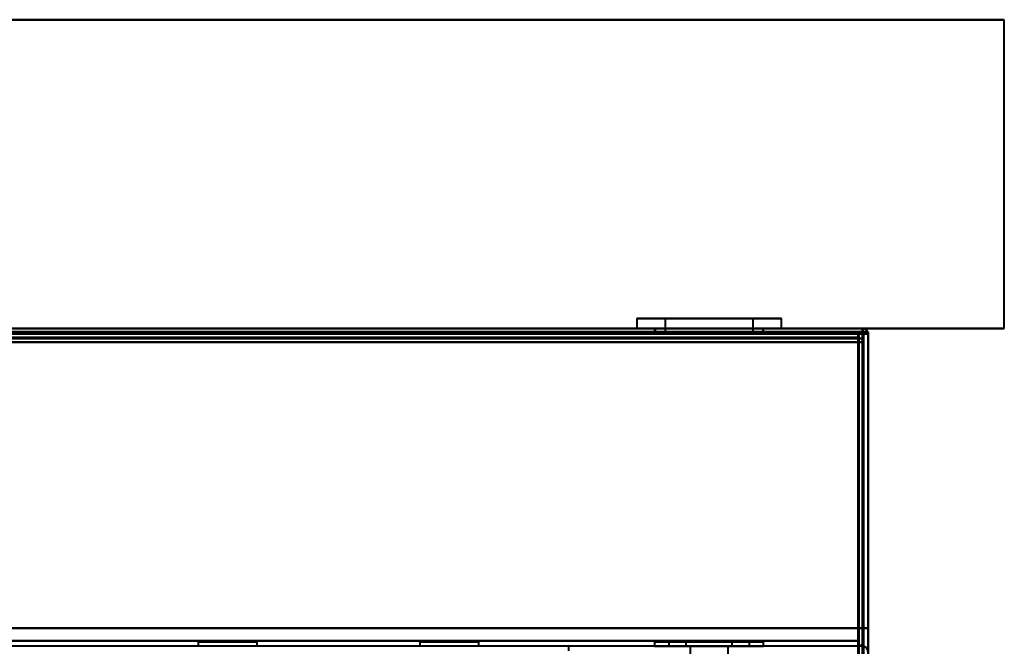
# Model space of a CAD drawing. Header units: millimetres. Extents: x -1087 to 1688, y -120 to 1171.
# Tile 89 of 90: x 597 to 705, y 1063 to 1132. Entities that reach past the tile are written whole.
import ezdxf

# ---------------------------------------------------------------- set-up
doc = ezdxf.new("R2010")
doc.units = ezdxf.units.MM
doc.layers.add('A-GENM', color=13, linetype='Continuous', lineweight=40)
doc.layers.add('G-IMPT', color=8, linetype='Continuous', lineweight=40)

# ---------------------------------------------------------------- blocks, each defined once
blk = doc.blocks.new('Nexa Toit - 1000-768948-Arrière')
at = {"layer": 'A-GENM'}
for p, q in [((-705, 1132.37), (705, 1132.37)), ((705, 1132.37), (-705, 1132.37)), ((705, 1098.37), (705, 1132.37)), ((705, 1098.37), (705, 1132.37)), ((-705, 1098.37), (705, 1098.37)), ((705, 1098.37), (-705, 1098.37))]:
    blk.add_line(p, q, dxfattribs=at)
blk = doc.blocks.new('Maintenance r21 - Maintenance r21-769076-Arrière')
at = {"layer": 'A-GENM'}
for p, q in [((-690, 1098), (690, 1098)), ((690, 1098), (-690, 1098)), ((690, 1098), (690, 0)), ((690, 0), (690, 1098))]:
    blk.add_line(p, q, dxfattribs=at)
blk = doc.blocks.new('NEXA 1500 CALQUES_dwg-769064-Arrière')
at = {"layer": 'G-IMPT'}
for p, q in [((664.55, 1099.47), (664.55, 1098.37)), ((664.55, 1099.47), (664.55, 1098.37)), ((675.55, 1099.47), (664.55, 1099.47)), ((675.55, 1099.47), (664.55, 1099.47)), ((664.55, 1099.47), (675.55, 1099.47)), ((664.55, 1099.47), (675.55, 1099.47)), ((667.65, 1099.47), (667.65, 1097.87)), ((667.65, 1099.47), (667.65, 1097.87)), ((674.36, 1099.47), (667.65, 1099.47)), ((674.36, 1099.47), (667.65, 1099.47)), ((667.65, 1099.47), (674.36, 1099.47)), ((667.65, 1099.47), (674.36, 1099.47)), ((680.45, 1099.47), (669.45, 1099.47)), ((680.45, 1099.47), (669.45, 1099.47)), ((669.45, 1099.47), (680.45, 1099.47)), ((669.45, 1099.47), (680.45, 1099.47)), ((677.35, 1099.47), (670.64, 1099.47)), ((677.35, 1099.47), (670.64, 1099.47)), ((670.64, 1099.47), (677.35, 1099.47)), ((670.64, 1099.47), (677.35, 1099.47)), ((677.35, 1097.87), (677.35, 1099.47)), ((677.35, 1097.87), (677.35, 1099.47)), ((680.45, 1098.37), (680.45, 1099.47)), ((680.45, 1098.37), (680.45, 1099.47)), ((689.4, 1098.37), (-689.4, 1098.37)), ((675.55, 1098.37), (664.55, 1098.37)), ((675.55, 1098.37), (664.55, 1098.37)), ((664.55, 1098.37), (675.55, 1098.37)), ((664.55, 1098.37), (675.55, 1098.37)), ((666.5, 1098.37), (666.5, 1097.87)), ((666.5, 1098.37), (666.5, 1097.87)), ((672.5, 1098.37), (666.5, 1098.37)), ((672.5, 1098.37), (666.5, 1098.37)), ((666.55, 1098.37), (666.55, 1097.87)), ((666.55, 1098.37), (666.55, 1097.87)), ((666.55, 1098.37), (674.78, 1098.37)), ((666.55, 1098.37), (674.78, 1098.37)), ((680.45, 1098.37), (669.45, 1098.37)), ((680.45, 1098.37), (669.45, 1098.37)), ((669.45, 1098.37), (680.45, 1098.37)), ((669.45, 1098.37), (680.45, 1098.37)), ((670.22, 1098.37), (678.45, 1098.37)), ((670.22, 1098.37), (678.45, 1098.37)), ((678.5, 1098.37), (672.5, 1098.37)), ((678.5, 1098.37), (672.5, 1098.37)), ((678.45, 1097.87), (678.45, 1098.37)), ((678.45, 1097.87), (678.45, 1098.37)), ((678.5, 1097.87), (678.5, 1098.37)), ((678.5, 1097.87), (678.5, 1098.37)), ((689.4, 1098.37), (689.4, 1097.77)), ((689.4, 1098.37), (689.4, 1097.77)), ((689.4, 1097.77), (689.4, 1098.37)), ((689.4, 1097.77), (689.4, 1098.37)), ((689.4, 1098.37), (689.4, 1097.77)), ((689.4, 1097.77), (689.4, 1098.37)), ((688.9, 1097.87), (176.1, 1097.87)), ((666.5, 1097.87), (672.5, 1097.87)), ((666.5, 1097.87), (672.5, 1097.87)), ((674.78, 1097.87), (666.55, 1097.87)), ((674.78, 1097.87), (666.55, 1097.87)), ((677.35, 1097.87), (667.65, 1097.87)), ((677.35, 1097.87), (667.65, 1097.87)), ((677.35, 1097.87), (667.65, 1097.87)), ((677.35, 1097.87), (667.65, 1097.87)), ((667.65, 1097.87), (674.36, 1097.87)), ((667.65, 1097.87), (674.36, 1097.87)), ((678.45, 1097.87), (670.22, 1097.87)), ((678.45, 1097.87), (670.22, 1097.87)), ((670.64, 1097.87), (677.35, 1097.87)), ((670.64, 1097.87), (677.35, 1097.87)), ((672.5, 1097.87), (678.5, 1097.87)), ((672.5, 1097.87), (678.5, 1097.87)), ((672.5, 1097.87), (678.5, 1097.87)), ((672.5, 1097.87), (678.5, 1097.87)), ((674.36, 1097.87), (677.35, 1097.87)), ((674.36, 1097.87), (677.35, 1097.87)), ((678.45, 1097.87), (674.78, 1097.87)), ((678.45, 1097.87), (674.78, 1097.87)), ((688.9, 1097.87), (688.9, 1097.27)), ((688.9, 1097.27), (688.9, 1097.87)), ((688.9, 1097.27), (689.5, 1097.27)), ((689.5, 1097.27), (688.9, 1097.27)), ((690, 1097.77), (689.4, 1097.77)), ((689.4, 1097.77), (690, 1097.77)), ((689.5, 129.47), (689.5, 1097.27)), ((616.25, 1063.87), (616.25, 1063.37)), ((616.25, 1063.87), (619.5, 1063.87)), ((619.5, 1063.87), (616.25, 1063.87)), ((619.5, 1063.87), (622.75, 1063.87)), ((622.75, 1063.87), (619.5, 1063.87)), ((622.75, 1063.37), (622.75, 1063.87)), ((640.65, 1063.87), (640.65, 1063.37)), ((640.65, 1063.87), (643.9, 1063.87)), ((643.9, 1063.87), (640.65, 1063.87)), ((643.9, 1063.87), (647.15, 1063.87)), ((647.15, 1063.87), (643.9, 1063.87)), ((647.15, 1063.37), (647.15, 1063.87)), ((666.5, 1063.87), (666.5, 1063.37)), ((666.5, 1063.87), (666.5, 1063.37)), ((672.5, 1063.87), (666.5, 1063.87)), ((666.5, 1063.87), (672.5, 1063.87)), ((672.5, 1063.87), (666.5, 1063.87)), ((666.5, 1063.87), (672.5, 1063.87)), ((668.05, 1063.87), (668.05, 1063.37)), ((668.05, 1063.87), (668.05, 1063.37)), ((668.05, 1063.87), (674.2, 1063.87)), ((676.95, 1063.87), (668.05, 1063.87)), ((676.95, 1063.87), (668.05, 1063.87)), ((668.05, 1063.87), (674.2, 1063.87)), ((676.95, 1063.87), (668.05, 1063.87)), ((676.95, 1063.87), (668.05, 1063.87)), ((669.95, 1063.87), (669.95, 1063.37)), ((669.95, 1063.87), (669.95, 1063.37)), ((669.95, 1063.87), (675.05, 1063.87)), ((669.95, 1063.87), (675.05, 1063.87)), ((669.95, 1063.87), (675.05, 1063.87)), ((669.95, 1063.87), (675.05, 1063.87)), ((673.48, 1063.87), (669.95, 1063.87)), ((673.48, 1063.87), (669.95, 1063.87)), ((670.8, 1063.87), (676.95, 1063.87)), ((670.8, 1063.87), (676.95, 1063.87)), ((675.05, 1063.87), (671.52, 1063.87)), ((675.05, 1063.87), (671.52, 1063.87)), ((678.5, 1063.87), (672.5, 1063.87)), ((672.5, 1063.87), (678.5, 1063.87)), ((678.5, 1063.87), (672.5, 1063.87)), ((672.5, 1063.87), (678.5, 1063.87)), ((675.05, 1063.87), (673.48, 1063.87)), ((675.05, 1063.87), (673.48, 1063.87)), ((674.2, 1063.87), (676.95, 1063.87)), ((674.2, 1063.87), (676.95, 1063.87)), ((675.05, 1063.37), (675.05, 1063.87)), ((675.05, 1063.37), (675.05, 1063.87)), ((676.95, 1063.37), (676.95, 1063.87)), ((676.95, 1063.37), (676.95, 1063.87)), ((678.5, 1063.37), (678.5, 1063.87)), ((678.5, 1063.37), (678.5, 1063.87)), ((688.9, 1063.37), (688.9, 1063.97)), ((688.9, 1063.37), (688.9, 1063.97)), ((688.9, 1063.97), (688.9, 1063.37)), ((688.9, 1063.97), (688.9, 1063.37)), ((666.5, 1063.37), (672.5, 1063.37)), ((666.5, 1063.37), (672.5, 1063.37)), ((670.8, 1063.37), (668.05, 1063.37)), ((674.2, 1063.37), (668.05, 1063.37)), ((669.95, 1063.37), (673.48, 1063.37)), ((669.95, 1063.37), (671.52, 1063.37)), ((670.4, 1063.37), (670.4, 1062.37)), ((670.4, 1063.37), (670.4, 1062.37)), ((672.5, 1063.37), (670.4, 1063.37)), ((674.6, 1063.37), (670.4, 1063.37)), ((676.95, 1063.37), (670.8, 1063.37)), ((671.52, 1063.37), (675.05, 1063.37)), ((672.5, 1063.37), (678.5, 1063.37)), ((674.6, 1063.37), (672.5, 1063.37)), ((674.6, 1062.37), (674.6, 1063.37)), ((674.6, 1062.37), (674.6, 1063.37))]:
    blk.add_line(p, q, dxfattribs=at)
at = {"layer": 'G-IMPT', "flags": 128}
for points in [[(689.4, 1098.37), (344.7, 1098.37), (0, 1098.37), (-344.7, 1098.37), (-689.4, 1098.37)], [(-689.4, 1098.37), (-344.7, 1098.37), (0, 1098.37), (344.7, 1098.37), (689.4, 1098.37)], [(-689.4, 1098.37), (-344.7, 1098.37), (0, 1098.37), (344.7, 1098.37), (689.4, 1098.37)], [(689.4, 1098.37), (344.7, 1098.37), (0, 1098.37), (-344.7, 1098.37), (-689.4, 1098.37)], [(689.4, 1098.37), (560.95, 1098.37), (432.5, 1098.37), (304.05, 1098.37), (175.6, 1098.37)], [(689.4, 1098.37), (560.95, 1098.37), (432.5, 1098.37), (304.05, 1098.37), (175.6, 1098.37)], [(175.6, 1098.37), (304.05, 1098.37), (432.5, 1098.37), (560.95, 1098.37), (689.4, 1098.37)], [(175.6, 1098.37), (304.05, 1098.37), (432.5, 1098.37), (560.95, 1098.37), (689.4, 1098.37)], [(689.4, 1098.37), (689.41, 1098.23), (689.42, 1098.1), (689.44, 1097.96), (689.45, 1097.82)], [(689.45, 1097.82), (689.44, 1097.96), (689.42, 1098.1), (689.41, 1098.23), (689.4, 1098.37)], [(689.4, 1098.37), (689.4, 1098.23), (689.4, 1098.1), (689.4, 1097.96), (689.4, 1097.82)], [(689.4, 1097.82), (689.4, 1097.96), (689.4, 1098.1), (689.4, 1098.23), (689.4, 1098.37)], [(689.4, 1097.87), (689.4, 1098), (689.4, 1098.12), (689.4, 1098.25), (689.4, 1098.37)], [(689.4, 1098.37), (689.4, 1098.25), (689.4, 1098.12), (689.4, 1098), (689.4, 1097.87)], [(-689.4, 1097.87), (-344.7, 1097.87), (0, 1097.87), (344.7, 1097.87), (689.4, 1097.87)], [(689.4, 1097.87), (344.7, 1097.87), (0, 1097.87), (-344.7, 1097.87), (-689.4, 1097.87)], [(689.4, 1097.77), (344.7, 1097.77), (0, 1097.77), (-344.7, 1097.77), (-689.4, 1097.77)], [(-689.4, 1097.77), (-344.7, 1097.77), (0, 1097.77), (344.7, 1097.77), (689.4, 1097.77)], [(-689.4, 1097.77), (-344.7, 1097.77), (0, 1097.77), (344.7, 1097.77), (689.4, 1097.77)], [(689.4, 1097.77), (344.7, 1097.77), (0, 1097.77), (-344.7, 1097.77), (-689.4, 1097.77)], [(689.4, 1097.77), (344.7, 1097.77), (0, 1097.77), (-344.7, 1097.77), (-689.4, 1097.77)], [(-689.4, 1097.77), (-344.7, 1097.77), (0, 1097.77), (344.7, 1097.77), (689.4, 1097.77)], [(689, 1097.87), (344.5, 1097.87), (0, 1097.87), (-344.5, 1097.87), (-689, 1097.87)], [(-689, 1097.87), (-344.5, 1097.87), (0, 1097.87), (344.5, 1097.87), (689, 1097.87)], [(-689, 1097.87), (-344.5, 1097.87), (0, 1097.87), (344.5, 1097.87), (689, 1097.87)], [(689, 1097.87), (344.5, 1097.87), (0, 1097.87), (-344.5, 1097.87), (-689, 1097.87)], [(175.6, 1097.87), (304.05, 1097.87), (432.5, 1097.87), (560.95, 1097.87), (689.4, 1097.87)], [(689.4, 1097.77), (560.95, 1097.77), (432.5, 1097.77), (304.05, 1097.77), (175.6, 1097.77)], [(689.4, 1097.77), (560.95, 1097.77), (432.5, 1097.77), (304.05, 1097.77), (175.6, 1097.77)], [(175.6, 1097.77), (304.05, 1097.77), (432.5, 1097.77), (560.95, 1097.77), (689.4, 1097.77)], [(688.9, 1097.87), (560.7, 1097.87), (432.5, 1097.87), (304.3, 1097.87), (176.1, 1097.87)], [(176.1, 1097.87), (304.3, 1097.87), (432.5, 1097.87), (560.7, 1097.87), (688.9, 1097.87)], [(688.9, 1097.87), (560.7, 1097.87), (432.5, 1097.87), (304.3, 1097.87), (176.1, 1097.87)], [(176.1, 1097.87), (304.3, 1097.87), (432.5, 1097.87), (560.7, 1097.87), (688.9, 1097.87)], [(688.9, 1097.87), (560.7, 1097.87), (432.5, 1097.87), (304.3, 1097.87), (176.1, 1097.87)], [(176.1, 1097.87), (304.3, 1097.87), (432.5, 1097.87), (560.7, 1097.87), (688.9, 1097.87)], [(688.9, 1097.37), (560.7, 1097.37), (432.5, 1097.37), (304.3, 1097.37), (176.1, 1097.37)], [(176.1, 1097.37), (304.3, 1097.37), (432.5, 1097.37), (560.7, 1097.37), (688.9, 1097.37)], [(688.9, 1097.37), (560.7, 1097.37), (432.5, 1097.37), (304.3, 1097.37), (176.1, 1097.37)], [(176.1, 1097.27), (304.3, 1097.27), (432.5, 1097.27), (560.7, 1097.27), (688.9, 1097.27)], [(176.1, 1097.27), (304.3, 1097.27), (432.5, 1097.27), (560.7, 1097.27), (688.9, 1097.27)], [(688.9, 1097.27), (560.7, 1097.27), (432.5, 1097.27), (304.3, 1097.27), (176.1, 1097.27)], [(688.9, 1097.87), (688.9, 1097.75), (688.9, 1097.62), (688.9, 1097.5), (688.9, 1097.37)], [(688.9, 1097.37), (688.9, 1097.5), (688.9, 1097.62), (688.9, 1097.75), (688.9, 1097.87)], [(689.4, 1097.87), (689.27, 1097.87), (689.15, 1097.87), (689.02, 1097.87), (688.9, 1097.87)], [(688.9, 1097.87), (689.02, 1097.87), (689.15, 1097.87), (689.27, 1097.87), (689.4, 1097.87)], [(688.9, 1097.32), (688.9, 1097.33), (688.9, 1097.35), (688.9, 1097.36), (688.9, 1097.37)], [(688.9, 1097.27), (688.9, 1097.28), (688.9, 1097.3), (688.9, 1097.31), (688.9, 1097.32)], [(688.9, 1097.27), (688.9, 855.32), (688.9, 613.37), (688.9, 371.42), (688.9, 129.47)], [(688.9, 129.47), (688.9, 371.42), (688.9, 613.37), (688.9, 855.32), (688.9, 1097.27)], [(688.9, 1097.27), (688.9, 855.32), (688.9, 613.37), (688.9, 371.42), (688.9, 129.47)], [(688.95, 1097.27), (688.94, 1097.27), (688.92, 1097.27), (688.91, 1097.27), (688.9, 1097.27)], [(689, 1097.87), (688.99, 1089.37), (688.97, 1080.87), (688.96, 1072.37), (688.95, 1063.87)], [(688.95, 1063.87), (688.96, 1072.37), (688.97, 1080.87), (688.99, 1089.37), (689, 1097.87)], [(689, 1097.27), (688.99, 1097.27), (688.97, 1097.27), (688.96, 1097.27), (688.95, 1097.27)], [(689, 1063.87), (689, 1072.37), (689, 1080.87), (689, 1089.37), (689, 1097.87)], [(689, 1097.87), (689, 1089.37), (689, 1080.87), (689, 1072.37), (689, 1063.87)], [(689, 129.47), (689, 371.42), (689, 613.37), (689, 855.32), (689, 1097.27)], [(689, 1097.27), (689, 855.32), (689, 613.37), (689, 371.42), (689, 129.47)], [(689, 129.47), (689, 371.42), (689, 613.37), (689, 855.32), (689, 1097.27)], [(689, 1097.27), (689.12, 1097.27), (689.25, 1097.27), (689.37, 1097.27), (689.5, 1097.27)], [(689.5, 1097.27), (689.37, 1097.27), (689.25, 1097.27), (689.12, 1097.27), (689, 1097.27)], [(689.4, 1097.87), (689.4, 1097.86), (689.4, 1097.85), (689.4, 1097.83), (689.4, 1097.82)], [(689.4, 1097.82), (689.4, 1089.71), (689.4, 1081.6), (689.4, 1073.48), (689.4, 1065.37)], [(689.4, 1065.37), (689.4, 1073.48), (689.4, 1081.6), (689.4, 1089.71), (689.4, 1097.82)], [(689.4, 1097.82), (689.4, 1097.81), (689.4, 1097.8), (689.4, 1097.78), (689.4, 1097.77)], [(689.4, 1097.77), (689.4, 1089.67), (689.4, 1081.57), (689.4, 1073.47), (689.4, 1065.37)], [(689.4, 1065.37), (689.4, 1073.47), (689.4, 1081.57), (689.4, 1089.67), (689.4, 1097.77)], [(689.4, 1065.37), (689.4, 1073.47), (689.4, 1081.57), (689.4, 1089.67), (689.4, 1097.77)], [(689.4, 1097.77), (689.4, 1089.67), (689.4, 1081.57), (689.4, 1073.47), (689.4, 1065.37)], [(689.4, 128.97), (689.4, 371.17), (689.4, 613.37), (689.4, 855.57), (689.4, 1097.77)], [(689.4, 1065.37), (689.4, 1073.47), (689.4, 1081.57), (689.4, 1089.67), (689.4, 1097.77)], [(689.4, 1097.77), (689.4, 1089.67), (689.4, 1081.57), (689.4, 1073.47), (689.4, 1065.37)], [(689.4, 1097.77), (689.4, 855.57), (689.4, 613.37), (689.4, 371.17), (689.4, 128.97)], [(689.4, 1097.77), (689.41, 1097.77), (689.42, 1097.77), (689.44, 1097.77), (689.45, 1097.77)], [(689.4, 128.97), (689.4, 371.17), (689.4, 613.37), (689.4, 855.57), (689.4, 1097.77)], [(689.45, 1097.82), (689.46, 1089.71), (689.47, 1081.6), (689.49, 1073.48), (689.5, 1065.37)], [(689.5, 1065.37), (689.49, 1073.48), (689.47, 1081.6), (689.46, 1089.71), (689.45, 1097.82)], [(689.45, 1097.77), (689.46, 1097.77), (689.47, 1097.77), (689.49, 1097.77), (689.5, 1097.77)], [(689.5, 1065.37), (689.5, 1073.47), (689.5, 1081.57), (689.5, 1089.67), (689.5, 1097.77)], [(689.5, 1097.77), (689.5, 1089.67), (689.5, 1081.57), (689.5, 1073.47), (689.5, 1065.37)], [(689.5, 1097.27), (689.5, 1097.4), (689.5, 1097.52), (689.5, 1097.65), (689.5, 1097.77)], [(689.5, 1097.77), (689.5, 855.57), (689.5, 613.37), (689.5, 371.17), (689.5, 128.97)], [(689.5, 1097.77), (689.62, 1097.77), (689.75, 1097.77), (689.87, 1097.77), (690, 1097.77)], [(689.5, 1097.77), (689.5, 1097.65), (689.5, 1097.52), (689.5, 1097.4), (689.5, 1097.27)], [(690, 1097.77), (689.87, 1097.77), (689.75, 1097.77), (689.62, 1097.77), (689.5, 1097.77)], [(689.5, 129.47), (689.5, 371.42), (689.5, 613.37), (689.5, 855.32), (689.5, 1097.27)], [(689.5, 1097.27), (689.5, 855.32), (689.5, 613.37), (689.5, 371.42), (689.5, 129.47)], [(689.5, 129.47), (689.5, 371.42), (689.5, 613.37), (689.5, 855.32), (689.5, 1097.27)], [(689.5, 1097.27), (689.5, 855.32), (689.5, 613.37), (689.5, 371.42), (689.5, 129.47)], [(689.5, 129.47), (689.5, 371.42), (689.5, 613.37), (689.5, 855.32), (689.5, 1097.27)], [(689.5, 1097.27), (689.5, 855.32), (689.5, 613.37), (689.5, 371.42), (689.5, 129.47)], [(690, 1065.37), (690, 1073.47), (690, 1081.57), (690, 1089.67), (690, 1097.77)], [(690, 1065.37), (690, 1073.47), (690, 1081.57), (690, 1089.67), (690, 1097.77)], [(690, 1097.77), (690, 1089.67), (690, 1081.57), (690, 1073.47), (690, 1065.37)], [(690, 1097.77), (690, 1089.67), (690, 1081.57), (690, 1073.47), (690, 1065.37)], [(690, 1097.77), (690, 855.57), (690, 613.37), (690, 371.17), (690, 128.97)], [(690, 968.67), (690, 1000.95), (690, 1033.22), (690, 1065.5), (690, 1097.77)], [(690, 1097.77), (690, 1065.5), (690, 1033.22), (690, 1000.95), (690, 968.67)], [(690, 128.97), (690, 371.17), (690, 613.37), (690, 855.57), (690, 1097.77)], [(-688.9, 1096.87), (-344.45, 1096.87), (0, 1096.87), (344.45, 1096.87), (688.9, 1096.87)], [(-688.9, 1096.87), (-344.45, 1096.87), (0, 1096.87), (344.45, 1096.87), (688.9, 1096.87)], [(688.9, 1096.87), (344.45, 1096.87), (0, 1096.87), (-344.45, 1096.87), (-688.9, 1096.87)], [(688.9, 1096.87), (344.45, 1096.87), (0, 1096.87), (-344.45, 1096.87), (-688.9, 1096.87)], [(688.9, 1096.87), (344.45, 1096.87), (0, 1096.87), (-344.45, 1096.87), (-688.9, 1096.87)], [(688.9, 1096.87), (344.45, 1096.87), (0, 1096.87), (-344.45, 1096.87), (-688.9, 1096.87)], [(-688.9, 1096.87), (-344.45, 1096.87), (0, 1096.87), (344.45, 1096.87), (688.9, 1096.87)], [(-688.9, 1096.87), (-344.45, 1096.87), (0, 1096.87), (344.45, 1096.87), (688.9, 1096.87)], [(688.9, 1096.87), (688.9, 1089), (688.9, 1081.12), (688.9, 1073.25), (688.9, 1065.37)], [(688.95, 1063.87), (688.94, 1072.12), (688.92, 1080.37), (688.91, 1088.62), (688.9, 1096.87)], [(688.9, 1065.37), (688.9, 1073.25), (688.9, 1081.12), (688.9, 1089), (688.9, 1096.87)], [(688.9, 1096.87), (688.91, 1088.62), (688.92, 1080.37), (688.94, 1072.12), (688.95, 1063.87)], [(688.9, 1096.87), (688.9, 1088.62), (688.9, 1080.37), (688.9, 1072.12), (688.9, 1063.87)], [(688.9, 1065.37), (688.9, 1073.25), (688.9, 1081.12), (688.9, 1089), (688.9, 1096.87)], [(688.9, 1063.87), (688.9, 1072.12), (688.9, 1080.37), (688.9, 1088.62), (688.9, 1096.87)], [(688.9, 1096.87), (688.9, 1089), (688.9, 1081.12), (688.9, 1073.25), (688.9, 1065.37)], [(688.95, 1063.87), (688.96, 1072.12), (688.97, 1080.37), (688.99, 1088.62), (689, 1096.87)], [(689, 1096.87), (688.99, 1088.62), (688.97, 1080.37), (688.96, 1072.12), (688.95, 1063.87)], [(689, 1096.87), (689.12, 1096.87), (689.25, 1096.87), (689.37, 1096.87), (689.5, 1096.87)], [(689.5, 1096.87), (689.37, 1096.87), (689.25, 1096.87), (689.12, 1096.87), (689, 1096.87)], [(689, 1063.87), (689, 1072.12), (689, 1080.37), (689, 1088.62), (689, 1096.87)], [(689, 1096.87), (689, 1088.62), (689, 1080.37), (689, 1072.12), (689, 1063.87)], [(689, 1096.87), (689.12, 1096.87), (689.25, 1096.87), (689.37, 1096.87), (689.5, 1096.87)], [(689.5, 1096.87), (689.37, 1096.87), (689.25, 1096.87), (689.12, 1096.87), (689, 1096.87)], [(689.5, 1096.87), (689.5, 1089), (689.5, 1081.12), (689.5, 1073.25), (689.5, 1065.37)], [(689.5, 1065.37), (689.5, 1073.25), (689.5, 1081.12), (689.5, 1089), (689.5, 1096.87)], [(689.5, 1096.87), (689.5, 1089), (689.5, 1081.12), (689.5, 1073.25), (689.5, 1065.37)], [(689.5, 1065.37), (689.5, 1073.25), (689.5, 1081.12), (689.5, 1089), (689.5, 1096.87)], [(689.4, 1065.37), (344.7, 1065.37), (0, 1065.37), (-344.7, 1065.37), (-689.4, 1065.37)], [(-689.4, 1065.37), (-344.7, 1065.37), (0, 1065.37), (344.7, 1065.37), (689.4, 1065.37)], [(-689.4, 1065.37), (-344.7, 1065.37), (0, 1065.37), (344.7, 1065.37), (689.4, 1065.37)], [(689.4, 1065.37), (344.7, 1065.37), (0, 1065.37), (-344.7, 1065.37), (-689.4, 1065.37)], [(688.9, 1065.37), (344.45, 1065.37), (0, 1065.37), (-344.45, 1065.37), (-688.9, 1065.37)], [(-688.9, 1065.37), (-344.45, 1065.37), (0, 1065.37), (344.45, 1065.37), (688.9, 1065.37)], [(-688.9, 1065.37), (-344.45, 1065.37), (0, 1065.37), (344.45, 1065.37), (688.9, 1065.37)], [(688.9, 1065.37), (344.45, 1065.37), (0, 1065.37), (-344.45, 1065.37), (-688.9, 1065.37)], [(689.4, 1065.37), (689.27, 1065.37), (689.15, 1065.37), (689.02, 1065.37), (688.9, 1065.37)], [(688.9, 1065.37), (689.02, 1065.37), (689.15, 1065.37), (689.27, 1065.37), (689.4, 1065.37)], [(688.9, 1065.37), (689.02, 1065.37), (689.15, 1065.37), (689.27, 1065.37), (689.4, 1065.37)], [(689.4, 1065.37), (689.27, 1065.37), (689.15, 1065.37), (689.02, 1065.37), (688.9, 1065.37)], [(688.9, 1063.97), (688.9, 1064.32), (688.9, 1064.67), (688.9, 1065.02), (688.9, 1065.37)], [(688.9, 1065.37), (688.9, 1065.02), (688.9, 1064.67), (688.9, 1064.32), (688.9, 1063.97)], [(688.9, 1063.97), (688.9, 1064.32), (688.9, 1064.67), (688.9, 1065.02), (688.9, 1065.37)], [(688.9, 1065.37), (688.9, 1065.02), (688.9, 1064.67), (688.9, 1064.32), (688.9, 1063.97)], [(689.5, 1065.37), (689.62, 1065.37), (689.75, 1065.37), (689.87, 1065.37), (690, 1065.37)], [(690, 1065.37), (689.87, 1065.37), (689.75, 1065.37), (689.62, 1065.37), (689.5, 1065.37)], [(689.5, 1065.37), (689.62, 1065.37), (689.75, 1065.37), (689.87, 1065.37), (690, 1065.37)], [(690, 1065.37), (689.87, 1065.37), (689.75, 1065.37), (689.62, 1065.37), (689.5, 1065.37)], [(689.5, 1065.37), (689.5, 1065.02), (689.5, 1064.67), (689.5, 1064.32), (689.5, 1063.97)], [(689.5, 1063.97), (689.5, 1064.32), (689.5, 1064.67), (689.5, 1065.02), (689.5, 1065.37)], [(689.5, 1065.37), (689.5, 1065.02), (689.5, 1064.67), (689.5, 1064.32), (689.5, 1063.97)], [(689.5, 1063.97), (689.5, 1064.32), (689.5, 1064.67), (689.5, 1065.02), (689.5, 1065.37)], [(688.9, 1063.97), (344.45, 1063.97), (0, 1063.97), (-344.45, 1063.97), (-688.9, 1063.97)], [(-688.9, 1063.97), (-344.45, 1063.97), (0, 1063.97), (344.45, 1063.97), (688.9, 1063.97)], [(-688.9, 1063.97), (-344.45, 1063.97), (0, 1063.97), (344.45, 1063.97), (688.9, 1063.97)], [(688.9, 1063.97), (344.45, 1063.97), (0, 1063.97), (-344.45, 1063.97), (-688.9, 1063.97)], [(688.9, 1063.37), (688.91, 1063.5), (688.92, 1063.62), (688.94, 1063.75), (688.95, 1063.87)], [(688.95, 1063.87), (688.94, 1063.75), (688.92, 1063.62), (688.91, 1063.5), (688.9, 1063.37)], [(688.9, 1063.87), (688.9, 1063.75), (688.9, 1063.62), (688.9, 1063.5), (688.9, 1063.37)], [(688.9, 1063.37), (688.9, 1063.5), (688.9, 1063.62), (688.9, 1063.75), (688.9, 1063.87)], [(657, 1063.37), (328.5, 1063.37), (0, 1063.37), (-328.5, 1063.37), (-657, 1063.37)], [(688.9, 1063.37), (680.93, 1063.37), (672.95, 1063.37), (664.98, 1063.37), (657, 1063.37)], [(689.4, 1063.37), (681.3, 1063.37), (673.2, 1063.37), (665.1, 1063.37), (657, 1063.37)], [(657, 1063.37), (657, 1063.25), (657, 1063.12), (657, 1063), (657, 1062.87)]]:
    blk.add_lwpolyline(points, dxfattribs=at)
at = {"layer": 'G-IMPT'}
for centre, start, end in [((689.4, 1097.77), 0, 90), ((689.4, 1097.77), 0, 90), ((689.4, 1097.77), 360, 90), ((689.4, 1097.77), 360, 90), ((688.9, 1063.97), 270, 0), ((688.9, 1063.97), 270, 360), ((688.9, 1063.97), 270, 0), ((688.9, 1063.97), 270, 0), ((689.4, 1062.77), 0, 90)]:
    blk.add_arc(centre, 0.6, start, end, dxfattribs=at)

msp = doc.modelspace()

# ---------------------------------------------------------------- block references
at = {"layer": 'A-GENM'}
for name in ['Nexa Toit - 1000-768948-Arrière', 'Maintenance r21 - Maintenance r21-769076-Arrière']:
    msp.add_blockref(name, (0, 0), dxfattribs=at)
at = {"layer": 'G-IMPT'}
msp.add_blockref('NEXA 1500 CALQUES_dwg-769064-Arrière', (0, 0), dxfattribs=at)

doc.saveas('drawing.dxf')
